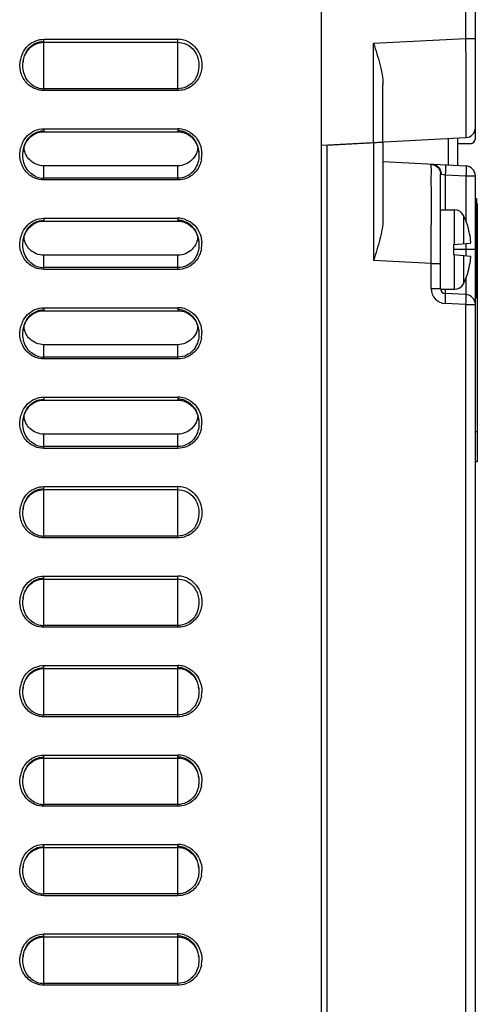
# Model space of a CAD drawing. Header units: millimetres. Extents: x 0 to 1200, y 0 to 1150.
# Tile 22 of 80: x 230 to 276, y 508 to 607. Entities that reach past the tile are written whole.
import ezdxf

# ---------------------------------------------------------------- set-up
doc = ezdxf.new("R2010")
doc.units = ezdxf.units.MM
doc.header["$LTSCALE"] = 74.962963
doc.layers.get('0').update_dxf_attribs({"linetype": 'CONTINUOUS'})
doc.layers.add('00_COMPONENTS', color=7, linetype='CONTINUOUS')

msp = doc.modelspace()

# ---------------------------------------------------------------- linework, layer by layer
at = {"color": 7, "linetype": 'CONTINUOUS'}
for p, q in [((260.074, 481.059), (260.074, 714.26)), ((275.574, 595.871), (275.574, 714.26)), ((230.994, 604.112), (231.211, 604.241)), ((231.211, 604.241), (231.441, 604.341)), ((231.441, 604.341), (231.678, 604.412)), ((231.678, 604.412), (231.919, 604.452)), ((231.919, 604.452), (232.124, 604.462)), ((232.124, 604.462), (245.624, 604.462)), ((245.624, 604.462), (245.79, 604.455)), ((245.79, 604.455), (246.035, 604.419)), ((246.035, 604.419), (246.276, 604.352)), ((246.276, 604.352), (246.509, 604.255)), ((246.509, 604.255), (246.731, 604.127)), ((230.192, 603.103), (230.306, 603.345)), ((230.306, 603.345), (230.445, 603.569)), ((230.445, 603.569), (230.608, 603.774)), ((230.608, 603.774), (230.791, 603.956)), ((230.791, 603.956), (230.994, 604.112)), ((246.731, 604.127), (246.938, 603.972)), ((246.938, 603.972), (247.126, 603.79)), ((247.126, 603.79), (247.292, 603.584)), ((247.292, 603.584), (247.435, 603.357)), ((247.435, 603.357), (247.552, 603.113)), ((230.028, 602.453), (230.046, 602.58)), ((230.028, 602.453), (230.029, 602.461)), ((230.046, 602.58), (230.105, 602.847)), ((230.105, 602.847), (230.192, 603.103)), ((247.552, 603.113), (247.641, 602.854)), ((247.641, 602.854), (247.701, 602.584)), ((247.701, 602.584), (247.719, 602.452)), ((266.274, 594.435), (266.274, 600.169)), ((231.238, 595.255), (231.466, 595.35)), ((231.466, 595.35), (231.7, 595.417)), ((231.7, 595.417), (231.937, 595.453)), ((231.937, 595.453), (232.124, 595.462)), ((232.124, 595.462), (245.624, 595.462)), ((245.624, 595.462), (245.762, 595.457)), ((245.762, 595.457), (246, 595.426)), ((246, 595.426), (246.237, 595.366)), ((246.237, 595.366), (246.468, 595.275)), ((230.2, 594.122), (230.318, 594.367)), ((230.318, 594.367), (230.461, 594.592)), ((230.461, 594.592), (230.628, 594.796)), ((230.628, 594.796), (230.815, 594.976)), ((230.815, 594.976), (231.02, 595.13)), ((231.02, 595.13), (231.238, 595.255)), ((246.468, 595.275), (246.691, 595.153)), ((246.691, 595.153), (246.901, 595.003)), ((246.901, 595.003), (247.094, 594.824)), ((247.094, 594.824), (247.267, 594.619)), ((247.267, 594.619), (247.416, 594.391)), ((247.416, 594.391), (247.54, 594.142)), ((260.074, 594.11), (274.626, 594.873)), ((260.616, 594.112), (266.274, 594.409)), ((266.274, 594.409), (266.274, 586.727)), ((273.774, 594.802), (273.774, 592.068)), ((230.028, 593.453), (230.047, 593.588)), ((230.028, 593.453), (230.029, 593.461)), ((230.047, 593.588), (230.109, 593.861)), ((230.109, 593.861), (230.2, 594.122)), ((247.54, 594.142), (247.635, 593.876)), ((247.635, 593.876), (247.699, 593.595)), ((247.699, 593.595), (247.719, 593.453)), ((247.718, 593.461), (247.719, 593.453)), ((260.616, 594.112), (260.616, 478.853)), ((266.274, 592.461), (274.626, 592.024)), ((245.624, 592.039), (232.124, 592.039)), ((272.074, 579.685), (272.074, 591.188)), ((275.574, 368.995), (275.574, 591.025)), ((275.574, 588.76), (275.674, 588.758)), ((275.674, 588.758), (275.674, 578.762)), ((272.074, 587.61), (273.479, 587.61)), ((275.774, 588.26), (275.774, 562.26)), ((231.466, 586.35), (231.7, 586.417)), ((231.7, 586.417), (231.937, 586.453)), ((231.937, 586.453), (232.124, 586.462)), ((232.124, 586.462), (245.624, 586.462)), ((245.624, 586.462), (245.762, 586.457)), ((245.762, 586.457), (246, 586.426)), ((246, 586.426), (246.237, 586.366)), ((230.318, 585.367), (230.461, 585.592)), ((230.461, 585.592), (230.628, 585.796)), ((230.628, 585.796), (230.815, 585.976)), ((230.815, 585.976), (231.02, 586.13)), ((231.02, 586.13), (231.238, 586.255)), ((231.238, 586.255), (231.466, 586.35)), ((246.237, 586.366), (246.468, 586.275)), ((246.468, 586.275), (246.691, 586.153)), ((246.691, 586.153), (246.901, 586.003)), ((246.901, 586.003), (247.094, 585.824)), ((247.094, 585.824), (247.267, 585.619)), ((247.267, 585.619), (247.416, 585.391)), ((247.416, 585.391), (247.54, 585.142)), ((274.897, 585.61), (274.914, 585.61)), ((230.028, 584.453), (230.047, 584.588)), ((230.028, 584.453), (230.029, 584.461)), ((230.047, 584.588), (230.109, 584.861)), ((230.109, 584.861), (230.2, 585.122)), ((230.2, 585.122), (230.318, 585.367)), ((247.54, 585.142), (247.635, 584.876)), ((247.635, 584.876), (247.699, 584.595)), ((247.699, 584.595), (247.719, 584.453)), ((247.718, 584.461), (247.719, 584.453)), ((273.374, 584.11), (275.082, 584.26)), ((273.374, 584.11), (273.374, 583.11)), ((245.624, 583.039), (232.124, 583.039)), ((273.374, 583.11), (275.082, 582.961)), ((274.914, 581.61), (274.897, 581.61)), ((272.08, 579.61), (273.479, 579.61)), ((274.626, 579.076), (272.548, 579.185)), ((275.574, 578.76), (275.674, 578.762)), ((231.7, 577.417), (231.937, 577.453)), ((231.937, 577.453), (232.124, 577.462)), ((232.124, 577.462), (245.624, 577.462)), ((245.624, 577.462), (245.762, 577.457)), ((245.762, 577.457), (246, 577.426)), ((230.318, 576.367), (230.461, 576.592)), ((230.461, 576.592), (230.628, 576.796)), ((230.628, 576.796), (230.815, 576.976)), ((230.815, 576.976), (231.02, 577.13)), ((231.02, 577.13), (231.238, 577.255)), ((231.238, 577.255), (231.466, 577.35)), ((231.466, 577.35), (231.7, 577.417)), ((246, 577.426), (246.237, 577.366)), ((246.237, 577.366), (246.468, 577.275)), ((246.468, 577.275), (246.691, 577.153)), ((246.691, 577.153), (246.901, 577.003)), ((246.901, 577.003), (247.094, 576.824)), ((247.094, 576.824), (247.267, 576.619)), ((247.267, 576.619), (247.416, 576.391)), ((230.028, 575.453), (230.047, 575.588)), ((230.047, 575.588), (230.109, 575.861)), ((230.109, 575.861), (230.2, 576.122)), ((230.2, 576.122), (230.318, 576.367)), ((247.416, 576.391), (247.54, 576.142)), ((247.54, 576.142), (247.635, 575.876)), ((247.635, 575.876), (247.699, 575.595)), ((247.699, 575.595), (247.719, 575.453)), ((230.028, 575.453), (230.029, 575.461)), ((247.718, 575.461), (247.719, 575.453)), ((245.624, 574.039), (232.124, 574.039)), ((230.318, 567.367), (230.461, 567.592)), ((230.461, 567.592), (230.628, 567.796)), ((230.628, 567.796), (230.815, 567.976)), ((230.815, 567.976), (231.02, 568.13)), ((231.02, 568.13), (231.238, 568.255)), ((231.238, 568.255), (231.466, 568.35)), ((231.466, 568.35), (231.7, 568.417)), ((231.7, 568.417), (231.937, 568.453)), ((231.937, 568.453), (232.124, 568.462)), ((232.124, 568.462), (245.624, 568.462)), ((245.624, 568.462), (245.762, 568.457)), ((245.762, 568.457), (246, 568.426)), ((246, 568.426), (246.237, 568.366)), ((246.237, 568.366), (246.468, 568.275)), ((246.468, 568.275), (246.691, 568.153)), ((246.691, 568.153), (246.901, 568.003)), ((246.901, 568.003), (247.094, 567.824)), ((247.094, 567.824), (247.267, 567.619)), ((247.267, 567.619), (247.416, 567.391)), ((230.028, 566.453), (230.047, 566.588)), ((230.047, 566.588), (230.109, 566.861)), ((230.109, 566.861), (230.2, 567.122)), ((230.2, 567.122), (230.318, 567.367)), ((247.416, 567.391), (247.54, 567.142)), ((247.54, 567.142), (247.635, 566.876)), ((247.635, 566.876), (247.699, 566.595)), ((247.699, 566.595), (247.719, 566.453)), ((230.028, 566.453), (230.029, 566.461)), ((247.718, 566.461), (247.719, 566.453)), ((245.624, 565.039), (232.124, 565.039)), ((275.774, 562.26), (275.574, 562.26)), ((230.445, 558.569), (230.608, 558.774)), ((230.608, 558.774), (230.791, 558.956)), ((230.791, 558.956), (230.994, 559.112)), ((230.994, 559.112), (231.211, 559.241)), ((231.211, 559.241), (231.441, 559.341)), ((231.441, 559.341), (231.678, 559.412)), ((231.678, 559.412), (231.919, 559.452)), ((231.919, 559.452), (232.124, 559.462)), ((232.124, 559.462), (245.624, 559.462)), ((245.624, 559.462), (245.79, 559.455)), ((245.79, 559.455), (246.035, 559.419)), ((246.035, 559.419), (246.276, 559.352)), ((246.276, 559.352), (246.509, 559.255)), ((246.509, 559.255), (246.731, 559.127)), ((246.731, 559.127), (246.938, 558.972)), ((246.938, 558.972), (247.126, 558.79)), ((247.126, 558.79), (247.292, 558.584)), ((230.046, 557.58), (230.105, 557.847)), ((230.105, 557.847), (230.192, 558.103)), ((230.192, 558.103), (230.306, 558.345)), ((230.306, 558.345), (230.445, 558.569)), ((247.292, 558.584), (247.435, 558.357)), ((247.435, 558.357), (247.552, 558.113)), ((247.552, 558.113), (247.641, 557.854)), ((247.641, 557.854), (247.701, 557.584)), ((230.028, 557.453), (230.046, 557.58)), ((230.028, 557.453), (230.029, 557.461)), ((247.701, 557.584), (247.719, 557.452)), ((230.445, 549.569), (230.608, 549.774)), ((230.608, 549.774), (230.791, 549.956)), ((230.791, 549.956), (230.994, 550.112)), ((230.994, 550.112), (231.211, 550.241)), ((231.211, 550.241), (231.441, 550.341)), ((231.441, 550.341), (231.678, 550.412)), ((231.678, 550.412), (231.919, 550.452)), ((231.919, 550.452), (232.124, 550.462)), ((232.124, 550.462), (245.624, 550.462)), ((245.624, 550.462), (245.79, 550.455)), ((245.79, 550.455), (246.035, 550.419)), ((246.035, 550.419), (246.276, 550.352)), ((246.276, 550.352), (246.509, 550.255)), ((246.509, 550.255), (246.731, 550.127)), ((246.731, 550.127), (246.938, 549.972)), ((246.938, 549.972), (247.126, 549.79)), ((247.126, 549.79), (247.292, 549.584)), ((230.046, 548.58), (230.105, 548.847)), ((230.105, 548.847), (230.192, 549.103)), ((230.192, 549.103), (230.306, 549.345)), ((230.306, 549.345), (230.445, 549.569)), ((247.292, 549.584), (247.435, 549.357)), ((247.435, 549.357), (247.552, 549.113)), ((247.552, 549.113), (247.641, 548.854)), ((247.641, 548.854), (247.701, 548.584)), ((230.028, 548.453), (230.046, 548.58)), ((230.028, 548.453), (230.029, 548.461)), ((247.701, 548.584), (247.719, 548.452)), ((230.608, 540.775), (230.792, 540.957)), ((230.792, 540.957), (230.995, 541.113)), ((230.995, 541.113), (231.213, 541.242)), ((231.213, 541.242), (231.442, 541.342)), ((231.442, 541.342), (231.679, 541.412)), ((231.679, 541.412), (231.92, 541.452)), ((231.92, 541.452), (232.124, 541.462)), ((232.124, 541.462), (245.624, 541.462)), ((245.624, 541.462), (245.791, 541.455)), ((245.791, 541.455), (246.036, 541.419)), ((246.036, 541.419), (246.277, 541.352)), ((246.277, 541.352), (246.511, 541.254)), ((246.511, 541.254), (246.732, 541.127)), ((246.732, 541.127), (246.939, 540.97)), ((246.939, 540.97), (247.127, 540.788)), ((230.046, 539.58), (230.105, 539.847)), ((230.105, 539.847), (230.192, 540.104)), ((230.192, 540.104), (230.306, 540.346)), ((230.306, 540.346), (230.446, 540.57)), ((230.446, 540.57), (230.608, 540.775)), ((247.127, 540.788), (247.293, 540.583)), ((247.293, 540.583), (247.435, 540.356)), ((247.435, 540.356), (247.552, 540.112)), ((247.552, 540.112), (247.641, 539.853)), ((247.641, 539.853), (247.701, 539.583)), ((230.028, 539.453), (230.046, 539.58)), ((230.028, 539.453), (230.029, 539.461)), ((247.701, 539.583), (247.719, 539.452)), ((247.718, 539.461), (247.719, 539.453)), ((230.608, 531.775), (230.792, 531.957)), ((230.792, 531.957), (230.995, 532.113)), ((230.995, 532.113), (231.213, 532.242)), ((231.213, 532.242), (231.442, 532.342)), ((231.442, 532.342), (231.679, 532.412)), ((231.679, 532.412), (231.92, 532.452)), ((231.92, 532.452), (232.124, 532.462)), ((232.124, 532.462), (245.624, 532.462)), ((245.624, 532.462), (245.791, 532.455)), ((245.791, 532.455), (246.036, 532.419)), ((246.036, 532.419), (246.277, 532.352)), ((246.277, 532.352), (246.511, 532.254)), ((246.511, 532.254), (246.732, 532.127)), ((246.732, 532.127), (246.939, 531.97)), ((246.939, 531.97), (247.127, 531.788)), ((230.105, 530.847), (230.192, 531.104)), ((230.192, 531.104), (230.306, 531.346)), ((230.306, 531.346), (230.446, 531.57)), ((230.446, 531.57), (230.608, 531.775)), ((247.127, 531.788), (247.293, 531.583)), ((247.293, 531.583), (247.435, 531.356)), ((247.435, 531.356), (247.552, 531.112)), ((247.552, 531.112), (247.641, 530.853)), ((230.028, 530.453), (230.046, 530.58)), ((230.028, 530.453), (230.029, 530.461)), ((230.046, 530.58), (230.105, 530.847)), ((247.641, 530.853), (247.701, 530.583)), ((247.701, 530.583), (247.719, 530.452)), ((247.718, 530.461), (247.719, 530.453)), ((230.792, 522.957), (230.995, 523.113)), ((230.995, 523.113), (231.213, 523.242)), ((231.213, 523.242), (231.442, 523.342)), ((231.442, 523.342), (231.679, 523.412)), ((231.679, 523.412), (231.92, 523.452)), ((231.92, 523.452), (232.124, 523.462)), ((232.124, 523.462), (245.624, 523.462)), ((245.624, 523.462), (245.791, 523.455)), ((245.791, 523.455), (246.036, 523.419)), ((246.036, 523.419), (246.277, 523.352)), ((246.277, 523.352), (246.511, 523.254)), ((246.511, 523.254), (246.732, 523.127)), ((246.732, 523.127), (246.939, 522.97)), ((230.105, 521.847), (230.192, 522.104)), ((230.192, 522.104), (230.306, 522.346)), ((230.306, 522.346), (230.446, 522.57)), ((230.446, 522.57), (230.608, 522.775)), ((230.608, 522.775), (230.792, 522.957)), ((246.939, 522.97), (247.127, 522.788)), ((247.127, 522.788), (247.293, 522.583)), ((247.293, 522.583), (247.435, 522.356)), ((247.435, 522.356), (247.552, 522.112)), ((247.552, 522.112), (247.641, 521.853)), ((230.028, 521.453), (230.046, 521.58)), ((230.028, 521.453), (230.029, 521.461)), ((230.046, 521.58), (230.105, 521.847)), ((247.641, 521.853), (247.701, 521.583)), ((247.701, 521.583), (247.719, 521.452)), ((247.718, 521.461), (247.719, 521.453)), ((230.792, 513.957), (230.995, 514.113)), ((230.995, 514.113), (231.213, 514.242)), ((231.213, 514.242), (231.442, 514.342)), ((231.442, 514.342), (231.679, 514.412)), ((231.679, 514.412), (231.92, 514.452)), ((231.92, 514.452), (232.124, 514.462)), ((232.124, 514.462), (245.624, 514.462)), ((245.624, 514.462), (245.791, 514.455)), ((245.791, 514.455), (246.036, 514.419)), ((246.036, 514.419), (246.277, 514.352)), ((246.277, 514.352), (246.511, 514.254)), ((246.511, 514.254), (246.732, 514.127)), ((246.732, 514.127), (246.939, 513.97)), ((230.105, 512.847), (230.192, 513.104)), ((230.192, 513.104), (230.306, 513.346)), ((230.306, 513.346), (230.446, 513.57)), ((230.446, 513.57), (230.608, 513.775)), ((230.608, 513.775), (230.792, 513.957)), ((246.939, 513.97), (247.127, 513.788)), ((247.127, 513.788), (247.293, 513.583)), ((247.293, 513.583), (247.435, 513.356)), ((247.435, 513.356), (247.552, 513.112)), ((247.552, 513.112), (247.641, 512.853)), ((230.028, 512.453), (230.046, 512.58)), ((230.028, 512.453), (230.029, 512.461)), ((230.046, 512.58), (230.105, 512.847)), ((247.641, 512.853), (247.701, 512.583)), ((247.701, 512.583), (247.719, 512.452)), ((247.718, 512.461), (247.719, 512.453))]:
    msp.add_line(p, q, dxfattribs=at)
at = {"color": 9, "linetype": 'CONTINUOUS'}
for p, q in [((274.626, 604.859), (274.626, 714.26)), ((232.124, 599.61), (232.124, 604.762)), ((232.124, 604.762), (245.624, 604.762)), ((245.624, 599.61), (245.624, 604.762)), ((265.326, 604.372), (274.626, 604.859)), ((265.326, 594.385), (265.326, 604.372)), ((274.626, 604.859), (275.574, 604.859)), ((247.718, 602.461), (247.719, 602.452)), ((245.624, 599.79), (232.124, 599.79)), ((245.624, 599.61), (232.124, 599.61)), ((232.124, 595.762), (232.124, 595.462)), ((232.124, 595.762), (245.624, 595.762)), ((245.624, 595.762), (245.624, 595.462)), ((265.326, 594.359), (265.326, 582.525)), ((272.826, 594.752), (272.826, 592.118)), ((232.124, 590.61), (232.124, 592.039)), ((245.624, 590.61), (245.624, 592.039)), ((245.624, 590.79), (232.124, 590.79)), ((245.624, 590.61), (232.124, 590.61)), ((272.119, 591.201), (272.548, 591.134)), ((272.548, 591.134), (272.548, 587.61)), ((272.548, 591.134), (274.626, 591.025)), ((274.626, 591.025), (274.626, 586.483)), ((274.626, 591.025), (275.574, 591.025)), ((273.479, 584.119), (273.479, 587.61)), ((232.124, 586.762), (232.124, 586.462)), ((232.124, 586.762), (245.624, 586.762)), ((245.624, 586.762), (245.624, 586.462)), ((274.377, 587.05), (274.377, 584.198)), ((275.574, 583.61), (273.374, 583.61)), ((274.626, 584.198), (274.626, 583.022)), ((232.124, 581.61), (232.124, 583.039)), ((245.624, 581.61), (245.624, 583.039)), ((271.126, 582.221), (265.326, 582.525)), ((273.479, 579.61), (273.479, 583.101)), ((274.377, 583.022), (274.377, 580.17)), ((245.624, 581.79), (232.124, 581.79)), ((245.624, 581.61), (232.124, 581.61)), ((271.126, 579.685), (271.126, 582.221)), ((271.126, 582.221), (272.074, 582.221)), ((274.626, 580.737), (274.626, 579.076)), ((271.126, 579.685), (272.074, 579.685)), ((272.548, 579.61), (272.548, 579.21)), ((232.124, 577.762), (232.124, 577.462)), ((232.124, 577.762), (245.624, 577.762)), ((245.624, 577.762), (245.624, 577.462)), ((274.626, 578.078), (272.548, 578.187)), ((274.626, 377.983), (274.626, 578.078)), ((274.626, 578.078), (275.574, 578.078)), ((232.124, 572.61), (232.124, 574.039)), ((245.624, 572.61), (245.624, 574.039)), ((245.624, 572.79), (232.124, 572.79)), ((245.624, 572.61), (232.124, 572.61)), ((232.124, 568.762), (232.124, 568.462)), ((232.124, 568.762), (245.624, 568.762)), ((245.624, 568.762), (245.624, 568.462)), ((232.124, 563.61), (232.124, 565.039)), ((245.624, 563.61), (245.624, 565.039)), ((275.774, 565.26), (275.574, 565.26)), ((245.624, 563.79), (232.124, 563.79)), ((245.624, 563.61), (232.124, 563.61)), ((232.124, 554.61), (232.124, 559.762)), ((232.124, 559.762), (245.624, 559.762)), ((245.624, 554.61), (245.624, 559.762)), ((247.718, 557.461), (247.719, 557.452)), ((245.624, 554.79), (232.124, 554.79)), ((245.624, 554.61), (232.124, 554.61)), ((232.124, 545.61), (232.124, 550.762)), ((232.124, 550.762), (245.624, 550.762)), ((245.624, 545.61), (245.624, 550.762)), ((247.718, 548.461), (247.719, 548.452)), ((245.624, 545.79), (232.124, 545.79)), ((245.624, 545.61), (232.124, 545.61)), ((232.124, 536.61), (232.124, 541.762)), ((232.124, 541.762), (245.624, 541.762)), ((245.624, 536.61), (245.624, 541.762)), ((245.624, 536.79), (232.124, 536.79)), ((245.624, 536.61), (232.124, 536.61)), ((232.124, 527.61), (232.124, 532.762)), ((232.124, 532.762), (245.624, 532.762)), ((245.624, 527.61), (245.624, 532.762)), ((245.624, 527.79), (232.124, 527.79)), ((245.624, 527.61), (232.124, 527.61)), ((232.124, 518.61), (232.124, 523.762)), ((232.124, 523.762), (245.624, 523.762)), ((245.624, 518.61), (245.624, 523.762)), ((245.624, 518.79), (232.124, 518.79)), ((245.624, 518.61), (232.124, 518.61)), ((232.124, 509.61), (232.124, 514.762)), ((232.124, 514.762), (245.624, 514.762)), ((245.624, 509.61), (245.624, 514.762)), ((245.624, 509.79), (232.124, 509.79)), ((245.624, 509.61), (232.124, 509.61))]:
    msp.add_line(p, q, dxfattribs=at)
for centre, radius, start, end in [((245.623, 602.472), 2.291, 82.68972, 89.98882), ((245.618, 602.45), 2.313, 66.52043, 82.63318), ((232.47, 602.184), 2.757, 155.61237, 168.64481), ((245.624, 593.489), 2.274, 85.05563, 89.99547), ((245.619, 593.451), 2.311, 69.43163, 85.01957), ((232.455, 593.189), 2.741, 154.88576, 167.03859), ((245.228, 593.169), 2.807, 349.41141, 2.15478), ((245.624, 584.489), 2.274, 85.05563, 89.99547), ((245.619, 584.451), 2.311, 69.43163, 85.01957), ((232.455, 584.189), 2.741, 154.88576, 167.03859), ((245.228, 584.169), 2.807, 349.41141, 2.15478), ((272.626, 579.685), 1.5, 180.00074, 266.99926), ((245.624, 575.489), 2.274, 85.05563, 89.99547), ((245.619, 575.451), 2.311, 69.43163, 85.01957), ((232.455, 575.189), 2.741, 154.88576, 167.03859), ((245.228, 575.169), 2.807, 349.41141, 2.15478), ((245.624, 566.489), 2.274, 85.05563, 89.99547), ((245.619, 566.451), 2.311, 69.43163, 85.01957), ((232.455, 566.189), 2.741, 154.88576, 167.03859), ((245.228, 566.169), 2.807, 349.41141, 2.15478), ((245.623, 557.472), 2.291, 82.68972, 89.98882), ((245.618, 557.45), 2.313, 66.52043, 82.63318), ((232.47, 557.184), 2.757, 155.61237, 168.64481), ((245.623, 548.472), 2.291, 82.68972, 89.98882), ((245.618, 548.45), 2.313, 66.52043, 82.63318), ((232.47, 548.184), 2.757, 155.61237, 168.64481), ((245.623, 539.473), 2.29, 83.26031, 89.99129), ((245.62, 539.455), 2.308, 68.43517, 83.21704), ((232.476, 539.182), 2.762, 156.10251, 169.26792), ((245.241, 539.168), 2.794, 349.25722, 358.70914), ((245.623, 530.473), 2.29, 83.26031, 89.99129), ((245.62, 530.455), 2.308, 68.43517, 83.21704), ((232.476, 530.182), 2.762, 156.10251, 169.26792), ((245.241, 530.168), 2.794, 349.25722, 358.70914), ((245.623, 521.473), 2.29, 83.26031, 89.99129), ((245.62, 521.455), 2.308, 68.43517, 83.21704), ((232.476, 521.182), 2.762, 156.10251, 169.26792), ((245.241, 521.168), 2.794, 349.25722, 358.70914), ((245.623, 512.473), 2.29, 83.26031, 89.99129), ((245.62, 512.455), 2.308, 68.43517, 83.21704), ((232.476, 512.182), 2.762, 156.10251, 169.26792), ((245.241, 512.168), 2.794, 349.25722, 358.70914)]:
    msp.add_arc(centre, radius, start, end, dxfattribs=at)
at = {"color": 7, "linetype": 'CONTINUOUS'}
for centre, radius, start, end in [((233.002, 602.117), 2.993, 170.72428, 173.39078), ((232.128, 601.846), 2.056, 243.42167, 259.31766), ((232.124, 601.839), 2.049, 259.37259, 269.98523), ((245.623, 593.589), 1.967, 79.47429, 89.97134), ((245.621, 593.579), 1.977, 68.12318, 79.46655), ((274.574, 595.872), 1, 272.99968, 359.99393), ((233.01, 593.115), 3.001, 171.07191, 173.37066), ((232.129, 594.053), 2.018, 184.40612, 187.50769), ((244.693, 593.111), 3.046, 6.60628, 9.4458), ((274.574, 591.025), 1, 0, 87), ((232.128, 592.85), 2.06, 245.85132, 264.28309), ((232.124, 592.826), 2.036, 264.32171, 269.99109), ((273.479, 586.61), 1, 26.08518, 90), ((245.623, 584.589), 1.967, 79.47429, 89.97134), ((245.621, 584.579), 1.977, 68.12318, 79.46655), ((267.351, 583.61), 7.823, 14.86529, 26.08518), ((267.351, 583.61), 7.807, 8.47495, 14.84406), ((233.01, 584.115), 3.001, 171.07191, 173.37066), ((232.129, 585.053), 2.018, 184.40612, 187.50769), ((244.693, 584.111), 3.046, 6.60628, 9.4458), ((271.332, 584.202), 3.782, 6.59286, 8.49051), ((267.351, 583.61), 7.807, 345.15594, 351.52505), ((271.25, 583.029), 3.865, 351.52198, 352.62318), ((232.128, 583.85), 2.06, 245.85132, 264.28309), ((232.124, 583.826), 2.036, 264.32171, 269.99109), ((267.351, 583.61), 7.823, 333.91482, 345.13471), ((272.574, 579.685), 0.5, 180, 267), ((273.479, 580.61), 1, 270, 333.91482), ((274.574, 578.078), 1, 0, 87), ((245.623, 575.589), 1.967, 79.47429, 89.97134), ((245.621, 575.579), 1.977, 68.12318, 79.46655), ((233.01, 575.115), 3.001, 171.07191, 173.37066), ((232.129, 576.053), 2.018, 184.40612, 187.50769), ((244.693, 575.111), 3.046, 6.60628, 9.4458), ((232.128, 574.85), 2.06, 245.85132, 264.28309), ((232.124, 574.826), 2.036, 264.32171, 269.99109), ((245.623, 566.589), 1.967, 79.47429, 89.97134), ((245.621, 566.579), 1.977, 68.12318, 79.46655), ((233.01, 566.115), 3.001, 171.07191, 173.37066), ((232.129, 567.053), 2.018, 184.40612, 187.50769), ((244.693, 566.111), 3.046, 6.60628, 9.4458), ((232.128, 565.85), 2.06, 245.85132, 264.28309), ((232.124, 565.826), 2.036, 264.32171, 269.99109), ((233.002, 557.117), 2.993, 170.72428, 173.39078), ((232.128, 556.846), 2.056, 243.42167, 259.31766), ((232.124, 556.839), 2.049, 259.37259, 269.98523), ((233.002, 548.117), 2.993, 170.72428, 173.39078), ((232.128, 547.846), 2.056, 243.42167, 259.31766), ((232.124, 547.839), 2.049, 259.37259, 269.98523), ((245.623, 539.587), 1.969, 79.14486, 89.98397), ((245.618, 539.571), 1.986, 62.91009, 79.07647), ((233, 539.117), 2.991, 170.8818, 173.38908), ((244.75, 539.116), 2.989, 6.63324, 9.32963), ((232.127, 538.845), 2.056, 243.74854, 259.45156), ((232.124, 538.839), 2.049, 259.50452, 269.9857), ((245.623, 530.587), 1.969, 79.14486, 89.98397), ((245.618, 530.571), 1.986, 62.91009, 79.07647), ((233, 530.117), 2.991, 170.8818, 173.38908), ((244.75, 530.116), 2.989, 6.63324, 9.32963), ((232.127, 529.845), 2.056, 243.74854, 259.45156), ((232.124, 529.839), 2.049, 259.50452, 269.9857), ((245.623, 521.587), 1.969, 79.14486, 89.98397), ((245.618, 521.571), 1.986, 62.91009, 79.07647), ((233, 521.117), 2.991, 170.8818, 173.38908), ((244.75, 521.116), 2.989, 6.63324, 9.32963), ((232.127, 520.845), 2.056, 243.74854, 259.45156), ((232.124, 520.839), 2.049, 259.50452, 269.9857), ((245.623, 512.587), 1.969, 79.14486, 89.98397), ((245.618, 512.571), 1.986, 62.91009, 79.07647), ((233, 512.117), 2.991, 170.8818, 173.38908), ((244.75, 512.116), 2.989, 6.63324, 9.32963), ((232.127, 511.845), 2.056, 243.74854, 259.45156), ((232.124, 511.839), 2.049, 259.50452, 269.9857)]:
    msp.add_arc(centre, radius, start, end, dxfattribs=at)
at = {"color": 9, "linetype": 'CONTINUOUS'}
for points, knots in [([(229.96, 603.322), (230.092, 603.613), (230.466, 604.153), (231.024, 604.506), (231.323, 604.618)], [0, 0, 0, 0, 0.500345, 1, 1, 1, 1]), ([(274.626, 594.873), (274.63, 594.873), (274.626, 594.898), (274.634, 594.926), (274.633, 594.99), (274.638, 595.115), (274.639, 595.334), (274.643, 595.662), (274.645, 596.08), (274.647, 596.582), (274.648, 597.164), (274.648, 598.082), (274.647, 599.382), (274.642, 601.086), (274.636, 602.936), (274.63, 604.21), (274.626, 604.859)], [0, 0, 0, 0, 0.001247, 0.004875, 0.010886, 0.019271, 0.043107, 0.07615, 0.118089, 0.168529, 0.226972, 0.292875, 0.444422, 0.617306, 0.804933, 1, 1, 1, 1]), ([(247.824, 603.24), (247.983, 602.857), (248.125, 602.009), (247.774, 600.773), (246.877, 599.841), (246.036, 599.61), (245.624, 599.61)], [0, 0, 0, 0, 0.250679, 0.501034, 0.750733, 1, 1, 1, 1]), ([(247.719, 602.452), (247.79, 601.832), (247.583, 600.789), (246.588, 599.946), (245.942, 599.79), (245.624, 599.79)], [0, 0, 0, 0, 0.495225, 0.747678, 1, 1, 1, 1]), ([(231.276, 599.77), (230.904, 599.916), (230.225, 600.41), (229.869, 601.164), (229.781, 601.554)], [0, 0, 0, 0, 0.499422, 1, 1, 1, 1]), ([(246.431, 595.615), (246.747, 595.496), (247.334, 595.112), (247.709, 594.525), (247.836, 594.211)], [0, 0, 0, 0, 0.499659, 1, 1, 1, 1]), ([(231.215, 590.795), (230.838, 590.955), (230.159, 591.486), (229.828, 592.274), (229.756, 592.677)], [0, 0, 0, 0, 0.499746, 1, 1, 1, 1]), ([(247.988, 592.653), (247.911, 592.244), (247.563, 591.446), (246.858, 590.921), (246.471, 590.77)], [0, 0, 0, 0, 0.500587, 1, 1, 1, 1]), ([(271.126, 582.221), (271.133, 583.442), (271.14, 585.714), (271.156, 588.721), (271.133, 590.819), (271.152, 591.87), (271.13, 592.184)], [0, 0, 0, 0, 0.367731, 0.68419, 0.905198, 1, 1, 1, 1]), ([(271.13, 592.184), (271.129, 592.188), (271.172, 592.222), (271.219, 592.202), (271.261, 592.2)], [0, 0, 0, 0, 0.092146, 1, 1, 1, 1]), ([(271.261, 592.2), (271.439, 592.191), (271.806, 592.043), (272.014, 591.713), (272.07, 591.533)], [0, 0, 0, 0, 0.487359, 1, 1, 1, 1]), ([(272.548, 592.133), (272.574, 592.131), (272.549, 591.979), (272.581, 591.821), (272.56, 591.489), (272.554, 591.261), (272.548, 591.134)], [0, 0, 0, 0, 0.078547, 0.294861, 0.618907, 1, 1, 1, 1]), ([(274.626, 592.024), (274.652, 592.022), (274.628, 591.87), (274.66, 591.712), (274.639, 591.38), (274.633, 591.152), (274.626, 591.025)], [0, 0, 0, 0, 0.078397, 0.295052, 0.618503, 1, 1, 1, 1]), ([(272.074, 591.188), (272.074, 591.193), (272.086, 591.219), (272.115, 591.197), (272.131, 591.191)], [0, 0, 0, 0, 0.246416, 1, 1, 1, 1]), ([(246.431, 586.615), (246.747, 586.496), (247.334, 586.112), (247.709, 585.525), (247.836, 585.211)], [0, 0, 0, 0, 0.499659, 1, 1, 1, 1]), ([(231.215, 581.795), (230.838, 581.955), (230.159, 582.486), (229.828, 583.274), (229.756, 583.677)], [0, 0, 0, 0, 0.499746, 1, 1, 1, 1]), ([(247.988, 583.653), (247.911, 583.244), (247.563, 582.446), (246.858, 581.921), (246.471, 581.77)], [0, 0, 0, 0, 0.500587, 1, 1, 1, 1]), ([(272.569, 578.828), (272.57, 578.915), (272.574, 579.039), (272.558, 579.138), (272.556, 579.185), (272.548, 579.185)], [0, 0, 0, 0, 0.730931, 0.926742, 1, 1, 1, 1]), ([(272.548, 578.187), (272.551, 578.244), (272.561, 578.458), (272.568, 578.671), (272.569, 578.828)], [0, 0, 0, 0, 0.268584, 1, 1, 1, 1]), ([(274.626, 578.078), (274.633, 578.205), (274.639, 578.433), (274.66, 578.765), (274.628, 578.923), (274.652, 579.075), (274.626, 579.076)], [0, 0, 0, 0, 0.38161, 0.705135, 0.921655, 1, 1, 1, 1]), ([(246.431, 577.615), (246.747, 577.496), (247.334, 577.112), (247.709, 576.525), (247.836, 576.211)], [0, 0, 0, 0, 0.499659, 1, 1, 1, 1]), ([(231.215, 572.795), (230.838, 572.955), (230.159, 573.486), (229.828, 574.274), (229.756, 574.677)], [0, 0, 0, 0, 0.499746, 1, 1, 1, 1]), ([(247.988, 574.653), (247.911, 574.244), (247.563, 573.446), (246.858, 572.921), (246.471, 572.77)], [0, 0, 0, 0, 0.500587, 1, 1, 1, 1]), ([(246.431, 568.615), (246.747, 568.496), (247.334, 568.112), (247.709, 567.525), (247.836, 567.211)], [0, 0, 0, 0, 0.499659, 1, 1, 1, 1]), ([(231.215, 563.795), (230.838, 563.955), (230.159, 564.486), (229.828, 565.274), (229.756, 565.677)], [0, 0, 0, 0, 0.499746, 1, 1, 1, 1]), ([(247.988, 565.653), (247.911, 565.244), (247.563, 564.446), (246.858, 563.921), (246.471, 563.77)], [0, 0, 0, 0, 0.500587, 1, 1, 1, 1]), ([(229.96, 558.322), (230.092, 558.613), (230.466, 559.153), (231.024, 559.506), (231.323, 559.618)], [0, 0, 0, 0, 0.500345, 1, 1, 1, 1]), ([(247.824, 558.24), (247.983, 557.857), (248.125, 557.009), (247.774, 555.773), (246.877, 554.841), (246.036, 554.61), (245.624, 554.61)], [0, 0, 0, 0, 0.250679, 0.501034, 0.750733, 1, 1, 1, 1]), ([(247.719, 557.452), (247.79, 556.832), (247.583, 555.789), (246.588, 554.946), (245.942, 554.79), (245.624, 554.79)], [0, 0, 0, 0, 0.495225, 0.747678, 1, 1, 1, 1]), ([(231.276, 554.77), (230.904, 554.916), (230.225, 555.41), (229.869, 556.164), (229.781, 556.554)], [0, 0, 0, 0, 0.499422, 1, 1, 1, 1]), ([(229.96, 549.322), (230.092, 549.613), (230.466, 550.153), (231.024, 550.506), (231.323, 550.618)], [0, 0, 0, 0, 0.500345, 1, 1, 1, 1]), ([(247.824, 549.24), (247.983, 548.857), (248.125, 548.009), (247.774, 546.773), (246.877, 545.841), (246.036, 545.61), (245.624, 545.61)], [0, 0, 0, 0, 0.250679, 0.501034, 0.750733, 1, 1, 1, 1]), ([(247.719, 548.452), (247.79, 547.832), (247.583, 546.789), (246.588, 545.946), (245.942, 545.79), (245.624, 545.79)], [0, 0, 0, 0, 0.495225, 0.747678, 1, 1, 1, 1]), ([(231.276, 545.77), (230.904, 545.916), (230.225, 546.41), (229.869, 547.164), (229.781, 547.554)], [0, 0, 0, 0, 0.499422, 1, 1, 1, 1]), ([(229.95, 540.301), (230.082, 540.596), (230.455, 541.144), (231.017, 541.503), (231.319, 541.616)], [0, 0, 0, 0, 0.500355, 1, 1, 1, 1]), ([(246.468, 541.601), (246.766, 541.483), (247.317, 541.118), (247.681, 540.57), (247.808, 540.276)], [0, 0, 0, 0, 0.499626, 1, 1, 1, 1]), ([(231.286, 536.766), (230.881, 536.922), (230.147, 537.478), (229.807, 538.324), (229.743, 538.754)], [0, 0, 0, 0, 0.499295, 1, 1, 1, 1]), ([(247.986, 538.647), (247.907, 538.231), (247.548, 537.42), (246.821, 536.898), (246.424, 536.752)], [0, 0, 0, 0, 0.50063, 1, 1, 1, 1]), ([(229.95, 531.301), (230.082, 531.596), (230.455, 532.144), (231.017, 532.503), (231.319, 532.616)], [0, 0, 0, 0, 0.500355, 1, 1, 1, 1]), ([(246.468, 532.601), (246.766, 532.483), (247.317, 532.118), (247.681, 531.57), (247.808, 531.276)], [0, 0, 0, 0, 0.499626, 1, 1, 1, 1]), ([(231.286, 527.766), (230.881, 527.922), (230.147, 528.478), (229.807, 529.324), (229.743, 529.754)], [0, 0, 0, 0, 0.499295, 1, 1, 1, 1]), ([(247.986, 529.647), (247.907, 529.231), (247.548, 528.42), (246.821, 527.898), (246.424, 527.752)], [0, 0, 0, 0, 0.50063, 1, 1, 1, 1]), ([(229.95, 522.301), (230.082, 522.596), (230.455, 523.144), (231.017, 523.503), (231.319, 523.616)], [0, 0, 0, 0, 0.500355, 1, 1, 1, 1]), ([(246.468, 523.601), (246.766, 523.483), (247.317, 523.118), (247.681, 522.57), (247.808, 522.276)], [0, 0, 0, 0, 0.499626, 1, 1, 1, 1]), ([(231.286, 518.766), (230.881, 518.922), (230.147, 519.478), (229.807, 520.324), (229.743, 520.754)], [0, 0, 0, 0, 0.499295, 1, 1, 1, 1]), ([(247.986, 520.647), (247.907, 520.231), (247.548, 519.42), (246.821, 518.898), (246.424, 518.752)], [0, 0, 0, 0, 0.50063, 1, 1, 1, 1]), ([(229.95, 513.301), (230.082, 513.596), (230.455, 514.144), (231.017, 514.503), (231.319, 514.616)], [0, 0, 0, 0, 0.500355, 1, 1, 1, 1]), ([(246.468, 514.601), (246.766, 514.483), (247.317, 514.118), (247.681, 513.57), (247.808, 513.276)], [0, 0, 0, 0, 0.499626, 1, 1, 1, 1]), ([(231.286, 509.766), (230.881, 509.922), (230.147, 510.478), (229.807, 511.324), (229.743, 511.754)], [0, 0, 0, 0, 0.499295, 1, 1, 1, 1]), ([(247.986, 511.647), (247.907, 511.231), (247.548, 510.42), (246.821, 509.898), (246.424, 509.752)], [0, 0, 0, 0, 0.50063, 1, 1, 1, 1])]:
    msp.add_open_spline(points, degree=3, knots=knots, dxfattribs=at)
at = {"color": 7, "linetype": 'CONTINUOUS'}
for points, knots in [([(230.048, 602.599), (230.108, 602.966), (230.363, 603.69), (230.952, 604.212), (231.288, 604.369)], [0, 0, 0, 0, 0.499865, 1, 1, 1, 1]), ([(265.326, 604.372), (265.552, 603.669), (265.982, 602.3), (266.274, 600.87), (266.274, 600.169)], [0, 0, 0, 0, 0.512903, 1, 1, 1, 1]), ([(231.208, 600.007), (230.783, 600.22), (230.076, 600.983), (229.975, 601.981), (230.028, 602.453)], [0, 0, 0, 0, 0.499552, 1, 1, 1, 1]), ([(246.357, 595.414), (246.717, 595.269), (247.357, 594.748), (247.634, 593.992), (247.697, 593.61)], [0, 0, 0, 0, 0.50035, 1, 1, 1, 1]), ([(231.285, 590.97), (230.84, 591.171), (230.084, 591.938), (229.973, 592.968), (230.028, 593.453)], [0, 0, 0, 0, 0.499957, 1, 1, 1, 1]), ([(247.719, 593.453), (247.774, 592.973), (247.667, 591.957), (246.932, 591.191), (246.496, 590.986)], [0, 0, 0, 0, 0.500632, 1, 1, 1, 1]), ([(246.357, 586.414), (246.717, 586.269), (247.357, 585.748), (247.634, 584.992), (247.697, 584.61)], [0, 0, 0, 0, 0.50035, 1, 1, 1, 1]), ([(266.274, 586.727), (266.274, 586.026), (265.982, 584.597), (265.552, 583.228), (265.326, 582.525)], [0, 0, 0, 0, 0.487091, 1, 1, 1, 1]), ([(231.285, 581.97), (230.84, 582.171), (230.084, 582.938), (229.973, 583.968), (230.028, 584.453)], [0, 0, 0, 0, 0.499957, 1, 1, 1, 1]), ([(247.719, 584.453), (247.774, 583.973), (247.667, 582.957), (246.932, 582.191), (246.496, 581.986)], [0, 0, 0, 0, 0.500632, 1, 1, 1, 1]), ([(275.082, 584.26), (275.086, 584.26), (275.095, 584.27), (275.104, 584.306), (275.108, 584.381), (275.103, 584.497), (275.095, 584.587), (275.089, 584.636)], [0, 0, 0, 0, 0.031609, 0.088747, 0.294032, 0.608336, 1, 1, 1, 1]), ([(275.083, 582.533), (275.09, 582.589), (275.101, 582.69), (275.108, 582.821), (275.105, 582.907), (275.096, 582.948), (275.087, 582.96), (275.082, 582.961)], [0, 0, 0, 0, 0.386285, 0.702694, 0.911442, 0.969231, 1, 1, 1, 1]), ([(246.357, 577.414), (246.717, 577.269), (247.357, 576.748), (247.634, 575.992), (247.697, 575.61)], [0, 0, 0, 0, 0.50035, 1, 1, 1, 1]), ([(231.285, 572.97), (230.84, 573.171), (230.084, 573.938), (229.973, 574.968), (230.028, 575.453)], [0, 0, 0, 0, 0.499957, 1, 1, 1, 1]), ([(247.719, 575.453), (247.774, 574.973), (247.667, 573.957), (246.932, 573.191), (246.496, 572.986)], [0, 0, 0, 0, 0.500632, 1, 1, 1, 1]), ([(246.357, 568.414), (246.717, 568.269), (247.357, 567.748), (247.634, 566.992), (247.697, 566.61)], [0, 0, 0, 0, 0.50035, 1, 1, 1, 1]), ([(231.285, 563.97), (230.84, 564.171), (230.084, 564.938), (229.973, 565.968), (230.028, 566.453)], [0, 0, 0, 0, 0.499957, 1, 1, 1, 1]), ([(247.719, 566.453), (247.774, 565.973), (247.667, 564.957), (246.932, 564.191), (246.496, 563.986)], [0, 0, 0, 0, 0.500632, 1, 1, 1, 1]), ([(230.048, 557.599), (230.108, 557.966), (230.363, 558.69), (230.952, 559.212), (231.288, 559.369)], [0, 0, 0, 0, 0.499865, 1, 1, 1, 1]), ([(231.208, 555.007), (230.783, 555.22), (230.076, 555.983), (229.975, 556.981), (230.028, 557.453)], [0, 0, 0, 0, 0.499552, 1, 1, 1, 1]), ([(230.048, 548.599), (230.108, 548.966), (230.363, 549.69), (230.952, 550.212), (231.288, 550.369)], [0, 0, 0, 0, 0.499865, 1, 1, 1, 1]), ([(231.208, 546.007), (230.783, 546.22), (230.076, 546.983), (229.975, 547.981), (230.028, 548.453)], [0, 0, 0, 0, 0.499552, 1, 1, 1, 1]), ([(230.047, 539.591), (230.106, 539.958), (230.359, 540.684), (230.947, 541.208), (231.283, 541.367)], [0, 0, 0, 0, 0.499868, 1, 1, 1, 1]), ([(246.522, 541.339), (246.843, 541.175), (247.398, 540.657), (247.641, 539.955), (247.699, 539.6)], [0, 0, 0, 0, 0.500232, 1, 1, 1, 1]), ([(231.218, 537.002), (230.791, 537.213), (230.077, 537.976), (229.974, 538.979), (230.028, 539.453)], [0, 0, 0, 0, 0.49952, 1, 1, 1, 1]), ([(247.72, 539.453), (247.775, 538.968), (247.664, 537.942), (246.915, 537.176), (246.472, 536.975)], [0, 0, 0, 0, 0.500665, 1, 1, 1, 1]), ([(230.047, 530.591), (230.106, 530.958), (230.359, 531.684), (230.947, 532.208), (231.283, 532.367)], [0, 0, 0, 0, 0.499868, 1, 1, 1, 1]), ([(246.522, 532.339), (246.843, 532.175), (247.398, 531.657), (247.641, 530.955), (247.699, 530.6)], [0, 0, 0, 0, 0.500232, 1, 1, 1, 1]), ([(231.218, 528.002), (230.791, 528.213), (230.077, 528.976), (229.974, 529.979), (230.028, 530.453)], [0, 0, 0, 0, 0.49952, 1, 1, 1, 1]), ([(247.72, 530.453), (247.775, 529.968), (247.664, 528.942), (246.915, 528.176), (246.472, 527.975)], [0, 0, 0, 0, 0.500665, 1, 1, 1, 1]), ([(230.047, 521.591), (230.106, 521.958), (230.359, 522.684), (230.947, 523.208), (231.283, 523.367)], [0, 0, 0, 0, 0.499868, 1, 1, 1, 1]), ([(246.522, 523.339), (246.843, 523.175), (247.398, 522.657), (247.641, 521.955), (247.699, 521.6)], [0, 0, 0, 0, 0.500232, 1, 1, 1, 1]), ([(231.218, 519.002), (230.791, 519.213), (230.077, 519.976), (229.974, 520.979), (230.028, 521.453)], [0, 0, 0, 0, 0.49952, 1, 1, 1, 1]), ([(247.72, 521.453), (247.775, 520.968), (247.664, 519.942), (246.915, 519.176), (246.472, 518.975)], [0, 0, 0, 0, 0.500665, 1, 1, 1, 1]), ([(230.047, 512.591), (230.106, 512.958), (230.359, 513.684), (230.947, 514.208), (231.283, 514.367)], [0, 0, 0, 0, 0.499868, 1, 1, 1, 1]), ([(246.522, 514.339), (246.843, 514.175), (247.398, 513.657), (247.641, 512.955), (247.699, 512.6)], [0, 0, 0, 0, 0.500232, 1, 1, 1, 1]), ([(231.218, 510.002), (230.791, 510.213), (230.077, 510.976), (229.974, 511.979), (230.028, 512.453)], [0, 0, 0, 0, 0.49952, 1, 1, 1, 1]), ([(247.72, 512.453), (247.775, 511.968), (247.664, 510.942), (246.915, 510.176), (246.472, 509.975)], [0, 0, 0, 0, 0.500665, 1, 1, 1, 1])]:
    msp.add_open_spline(points, degree=3, knots=knots, dxfattribs=at)
for points in [[(231.288, 604.369), (231.547, 604.49), (231.838, 604.556), (232.124, 604.556)], [(230.45, 594.644), (230.64, 594.926), (230.905, 595.17), (231.206, 595.329)], [(231.206, 595.329), (231.485, 595.475), (231.809, 595.556), (232.124, 595.556)], [(230.045, 593.58), (230.104, 593.955), (230.238, 594.329), (230.45, 594.644)], [(230.706, 592.623), (230.398, 592.929), (230.185, 593.359), (230.129, 593.789)], [(247.631, 593.9), (247.614, 593.687), (247.564, 593.475), (247.482, 593.278)], [(232.124, 592.039), (231.613, 592.039), (231.069, 592.263), (230.706, 592.623)], [(247.041, 592.623), (246.679, 592.263), (246.135, 592.039), (245.624, 592.039)], [(247.482, 593.278), (247.38, 593.035), (247.228, 592.809), (247.041, 592.623)], [(246.496, 590.986), (246.227, 590.859), (245.922, 590.79), (245.624, 590.79)], [(231.206, 586.329), (231.485, 586.475), (231.809, 586.556), (232.124, 586.556)], [(230.045, 584.58), (230.104, 584.955), (230.238, 585.329), (230.45, 585.644)], [(230.45, 585.644), (230.64, 585.926), (230.905, 586.17), (231.206, 586.329)], [(230.706, 583.623), (230.398, 583.929), (230.185, 584.359), (230.129, 584.789)], [(247.631, 584.9), (247.614, 584.687), (247.564, 584.475), (247.482, 584.278)], [(232.124, 583.039), (231.613, 583.039), (231.069, 583.263), (230.706, 583.623)], [(247.041, 583.623), (246.679, 583.263), (246.135, 583.039), (245.624, 583.039)], [(247.482, 584.278), (247.38, 584.035), (247.228, 583.809), (247.041, 583.623)], [(246.496, 581.986), (246.227, 581.859), (245.922, 581.79), (245.624, 581.79)], [(231.206, 577.329), (231.485, 577.475), (231.809, 577.556), (232.124, 577.556)], [(230.045, 575.58), (230.104, 575.955), (230.238, 576.329), (230.45, 576.644)], [(230.45, 576.644), (230.64, 576.926), (230.905, 577.17), (231.206, 577.329)], [(230.706, 574.623), (230.398, 574.929), (230.185, 575.359), (230.129, 575.789)], [(247.631, 575.9), (247.614, 575.687), (247.564, 575.475), (247.482, 575.278)], [(232.124, 574.039), (231.613, 574.039), (231.069, 574.263), (230.706, 574.623)], [(247.041, 574.623), (246.679, 574.263), (246.135, 574.039), (245.624, 574.039)], [(247.482, 575.278), (247.38, 575.035), (247.228, 574.809), (247.041, 574.623)], [(246.496, 572.986), (246.227, 572.859), (245.922, 572.79), (245.624, 572.79)], [(231.206, 568.329), (231.485, 568.475), (231.809, 568.556), (232.124, 568.556)], [(230.045, 566.58), (230.104, 566.955), (230.238, 567.329), (230.45, 567.644)], [(230.45, 567.644), (230.64, 567.926), (230.905, 568.17), (231.206, 568.329)], [(230.706, 565.623), (230.398, 565.929), (230.185, 566.359), (230.129, 566.789)], [(247.631, 566.9), (247.614, 566.687), (247.564, 566.475), (247.482, 566.278)], [(232.124, 565.039), (231.613, 565.039), (231.069, 565.263), (230.706, 565.623)], [(247.041, 565.623), (246.679, 565.263), (246.135, 565.039), (245.624, 565.039)], [(247.482, 566.278), (247.38, 566.035), (247.228, 565.809), (247.041, 565.623)], [(246.496, 563.986), (246.227, 563.859), (245.922, 563.79), (245.624, 563.79)], [(231.288, 559.369), (231.547, 559.49), (231.838, 559.556), (232.124, 559.556)], [(231.288, 550.369), (231.547, 550.49), (231.838, 550.556), (232.124, 550.556)], [(231.283, 541.367), (231.543, 541.49), (231.837, 541.556), (232.124, 541.556)], [(246.472, 536.975), (246.209, 536.855), (245.913, 536.79), (245.624, 536.79)], [(231.283, 532.367), (231.543, 532.49), (231.837, 532.556), (232.124, 532.556)], [(246.472, 527.975), (246.209, 527.855), (245.913, 527.79), (245.624, 527.79)], [(231.283, 523.367), (231.543, 523.49), (231.837, 523.556), (232.124, 523.556)], [(246.472, 518.975), (246.209, 518.855), (245.913, 518.79), (245.624, 518.79)], [(231.283, 514.367), (231.543, 514.49), (231.837, 514.556), (232.124, 514.556)], [(246.472, 509.975), (246.209, 509.855), (245.913, 509.79), (245.624, 509.79)]]:
    msp.add_open_spline(points, degree=3, dxfattribs=at)
at = {"color": 9, "linetype": 'CONTINUOUS'}
for points in [[(231.323, 604.618), (231.577, 604.712), (231.853, 604.762), (232.124, 604.762)], [(246.54, 604.571), (247.105, 604.325), (247.587, 603.809), (247.824, 603.24)], [(229.781, 601.554), (229.694, 601.935), (229.691, 602.343), (229.768, 602.727)], [(232.124, 599.61), (231.836, 599.61), (231.544, 599.665), (231.276, 599.77)], [(229.974, 594.352), (230.221, 594.879), (230.684, 595.347), (231.219, 595.576)], [(231.219, 595.576), (231.502, 595.697), (231.816, 595.762), (232.124, 595.762)], [(229.756, 592.677), (229.69, 593.047), (229.7, 593.438), (229.784, 593.804)], [(247.836, 594.211), (247.955, 593.915), (248.021, 593.593), (248.033, 593.275)], [(271.13, 592.184), (271.349, 592.171), (271.576, 592.078), (271.74, 591.932)], [(271.74, 591.932), (271.823, 591.857), (271.895, 591.768), (271.949, 591.67)], [(271.949, 591.67), (272.029, 591.525), (272.074, 591.354), (272.074, 591.188)], [(272.07, 591.533), (272.103, 591.426), (272.12, 591.313), (272.119, 591.201)], [(232.124, 590.61), (231.815, 590.61), (231.499, 590.674), (231.215, 590.795)], [(246.471, 590.77), (246.203, 590.665), (245.911, 590.61), (245.624, 590.61)], [(229.974, 585.352), (230.221, 585.879), (230.684, 586.347), (231.219, 586.576)], [(231.219, 586.576), (231.502, 586.697), (231.816, 586.762), (232.124, 586.762)], [(229.756, 583.677), (229.69, 584.047), (229.7, 584.438), (229.784, 584.804)], [(247.836, 585.211), (247.955, 584.915), (248.021, 584.593), (248.033, 584.275)], [(232.124, 581.61), (231.815, 581.61), (231.499, 581.674), (231.215, 581.795)], [(246.471, 581.77), (246.203, 581.665), (245.911, 581.61), (245.624, 581.61)], [(229.974, 576.352), (230.221, 576.879), (230.684, 577.347), (231.219, 577.576)], [(231.219, 577.576), (231.502, 577.697), (231.816, 577.762), (232.124, 577.762)], [(229.756, 574.677), (229.69, 575.047), (229.7, 575.438), (229.784, 575.804)], [(247.836, 576.211), (247.955, 575.915), (248.021, 575.593), (248.033, 575.275)], [(232.124, 572.61), (231.815, 572.61), (231.499, 572.674), (231.215, 572.795)], [(246.471, 572.77), (246.203, 572.665), (245.911, 572.61), (245.624, 572.61)], [(229.974, 567.352), (230.221, 567.879), (230.684, 568.347), (231.219, 568.576)], [(231.219, 568.576), (231.502, 568.697), (231.816, 568.762), (232.124, 568.762)], [(229.756, 565.677), (229.69, 566.047), (229.7, 566.438), (229.784, 566.804)], [(247.836, 567.211), (247.955, 566.915), (248.021, 566.593), (248.033, 566.275)], [(232.124, 563.61), (231.815, 563.61), (231.499, 563.674), (231.215, 563.795)], [(246.471, 563.77), (246.203, 563.665), (245.911, 563.61), (245.624, 563.61)], [(231.323, 559.618), (231.577, 559.712), (231.853, 559.762), (232.124, 559.762)], [(246.54, 559.571), (247.105, 559.325), (247.587, 558.809), (247.824, 558.24)], [(229.781, 556.554), (229.694, 556.935), (229.691, 557.343), (229.768, 557.727)], [(232.124, 554.61), (231.836, 554.61), (231.544, 554.665), (231.276, 554.77)], [(231.323, 550.618), (231.577, 550.712), (231.853, 550.762), (232.124, 550.762)], [(246.54, 550.571), (247.105, 550.325), (247.587, 549.809), (247.824, 549.24)], [(229.781, 547.554), (229.694, 547.935), (229.691, 548.343), (229.768, 548.727)], [(232.124, 545.61), (231.836, 545.61), (231.544, 545.665), (231.276, 545.77)], [(231.319, 541.616), (231.574, 541.712), (231.851, 541.762), (232.124, 541.762)], [(247.808, 540.276), (247.966, 539.911), (248.044, 539.502), (248.035, 539.105)], [(229.743, 538.754), (229.696, 539.065), (229.703, 539.388), (229.762, 539.697)], [(232.124, 536.61), (231.84, 536.61), (231.551, 536.664), (231.286, 536.766)], [(246.424, 536.752), (246.17, 536.659), (245.895, 536.61), (245.624, 536.61)], [(231.319, 532.616), (231.574, 532.712), (231.851, 532.762), (232.124, 532.762)], [(247.808, 531.276), (247.966, 530.911), (248.044, 530.502), (248.035, 530.105)], [(229.743, 529.754), (229.696, 530.065), (229.703, 530.388), (229.762, 530.697)], [(232.124, 527.61), (231.84, 527.61), (231.551, 527.664), (231.286, 527.766)], [(246.424, 527.752), (246.17, 527.659), (245.895, 527.61), (245.624, 527.61)], [(231.319, 523.616), (231.574, 523.712), (231.851, 523.762), (232.124, 523.762)], [(247.808, 522.276), (247.966, 521.911), (248.044, 521.502), (248.035, 521.105)], [(229.743, 520.754), (229.696, 521.065), (229.703, 521.388), (229.762, 521.697)], [(232.124, 518.61), (231.84, 518.61), (231.551, 518.664), (231.286, 518.766)], [(246.424, 518.752), (246.17, 518.659), (245.895, 518.61), (245.624, 518.61)], [(231.319, 514.616), (231.574, 514.712), (231.851, 514.762), (232.124, 514.762)], [(247.808, 513.276), (247.966, 512.911), (248.044, 512.502), (248.035, 512.105)], [(229.743, 511.754), (229.696, 512.065), (229.703, 512.388), (229.762, 512.697)], [(232.124, 509.61), (231.84, 509.61), (231.551, 509.664), (231.286, 509.766)], [(246.424, 509.752), (246.17, 509.659), (245.895, 509.61), (245.624, 509.61)]]:
    msp.add_open_spline(points, degree=3, dxfattribs=at)
at = {"layer": '00_COMPONENTS', "color": 7, "linetype": 'CONTINUOUS'}
for p, q in [((275.574, 594.76), (275.574, 596.052)), ((275.074, 594.26), (273.774, 594.26))]:
    msp.add_line(p, q, dxfattribs=at)
for centre, start in [((275.074, 595.667), 305.71972), ((275.074, 594.76), 270)]:
    msp.add_arc(centre, 0.5, start, 360, dxfattribs=at)

doc.saveas('drawing.dxf')
